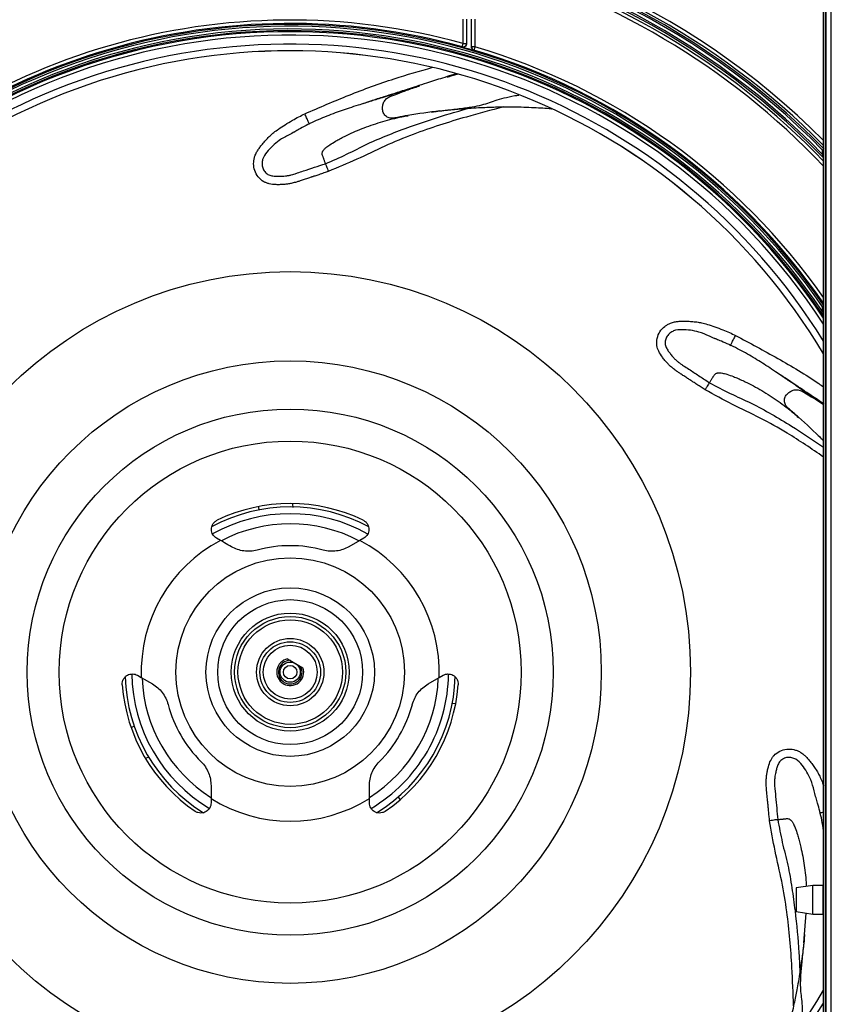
# Model space of a CAD drawing. Header units: millimetres. Extents: x 25 to 1935, y 715 to 2336.
# Tile 100 of 252: x 742 to 823, y 1921 to 2019. Entities that reach past the tile are written whole.
import ezdxf

# ---------------------------------------------------------------- set-up
doc = ezdxf.new("R2010")
doc.units = ezdxf.units.MM
doc.header["$LTSCALE"] = 2
doc.layers.get('0').update_dxf_attribs({"color": 2})

msp = doc.modelspace()

# ---------------------------------------------------------------- linework, layer by layer
at = {"color": 2, "linetype": 'Continuous', "lineweight": 30}
for p, q in [((822.246, 2031.16), (822.246, 1870.543)), ((822.78, 1871.326), (822.78, 2031.16)), ((822.013, 1871.993), (822.013, 2029.493)), ((822.213, 1871.993), (822.213, 2029.493)), ((786.347, 2016.179), (786.347, 2018.568)), ((786.681, 2018.596), (786.681, 2016.124)), ((787.181, 2015.791), (787.181, 2018.596)), ((787.514, 2018.568), (787.514, 2015.846)), ((786.347, 2016.179), (786.681, 2016.179)), ((787.514, 2015.846), (787.181, 2015.846)), ((785.78, 2013.155), (785.141, 2012.957)), ((785.545, 2013.086), (785.776, 2013.156)), ((781.47, 2011.781), (781.31, 2011.731)), ((786.221, 2009.578), (786.884, 2009.77)), ((783.212, 2009.397), (784.036, 2009.506)), ((821.911, 2005.203), (821.911, 2005.642)), ((822.013, 2005.642), (821.911, 2005.642)), ((821.911, 1989.659), (821.911, 1990.143)), ((821.911, 1989.659), (822.013, 1989.659)), ((822.034, 1980.472), (821.895, 1980.566)), ((821.854, 1977.047), (822.013, 1976.89)), ((766.17, 1970.036), (766.144, 1970.328)), ((769.464, 1970.633), (769.493, 1970.295)), ((762.343, 1967.041), (761.956, 1967.264)), ((776.147, 1967.041), (775.049, 1966.407)), ((776.534, 1967.264), (776.147, 1967.041)), ((768.981, 1955.318), (770.509, 1954.436)), ((754.123, 1953.696), (754.509, 1953.473)), ((754.509, 1953.473), (755.607, 1952.839)), ((782.883, 1952.839), (783.98, 1953.473)), ((783.98, 1953.473), (784.367, 1953.696)), ((785.23, 1950.939), (785.568, 1950.909)), ((753.832, 1948.662), (753.545, 1948.529)), ((754.971, 1945.516), (755.246, 1945.644)), ((761.411, 1942.786), (761.411, 1941.518)), ((777.078, 1941.518), (777.078, 1942.786)), ((761.411, 1941.518), (761.411, 1941.072)), ((777.078, 1941.072), (777.078, 1941.518)), ((779.896, 1941.704), (780.093, 1941.424)), ((820.967, 1932.916), (819.301, 1932.666)), ((821.967, 1932.916), (820.967, 1932.916)), ((820.967, 1930.082), (820.967, 1932.916)), ((821.967, 1930.082), (821.967, 1932.916)), ((822.013, 1932.832), (821.967, 1932.832)), ((819.301, 1932.666), (819.301, 1930.332)), ((819.301, 1930.332), (820.967, 1930.082)), ((820.057, 1927.242), (820.295, 1930.183)), ((820.967, 1930.082), (821.967, 1930.082)), ((821.967, 1930.166), (822.013, 1930.166)), ((820.134, 1928.069), (820.057, 1927.242)), ((819.642, 1925.095), (819.681, 1924.406))]:
    msp.add_line(p, q, dxfattribs=at)
at = {"color": 2, "linetype": 'Continuous', "lineweight": 30, "flags": 128}
for points in [[(786.259, 2015.857), (786.261, 2015.864), (786.266, 2015.883), (786.274, 2015.913), (786.285, 2015.953), (786.299, 2016.002), (786.314, 2016.057), (786.33, 2016.117), (786.347, 2016.179)], [(786.259, 2015.803), (786.259, 2015.815), (786.259, 2015.857)], [(787.514, 2015.846), (787.496, 2015.784), (787.478, 2015.725), (787.462, 2015.67), (787.448, 2015.622), (787.436, 2015.582), (787.427, 2015.552), (787.422, 2015.533), (787.42, 2015.526)], [(787.42, 2015.526), (787.42, 2015.514), (787.42, 2015.471)], [(821.911, 2005.642), (821.934, 2005.664), (821.956, 2005.686), (821.977, 2005.706), (821.995, 2005.724), (822.01, 2005.738), (822.013, 2005.742)], [(821.773, 1989.565), (821.776, 1989.567), (821.785, 1989.573), (821.798, 1989.581), (821.815, 1989.593), (821.835, 1989.607), (821.859, 1989.623), (821.885, 1989.641), (821.911, 1989.659)], [(821.773, 1989.458), (821.773, 1989.469), (821.773, 1989.51), (821.773, 1989.565)]]:
    msp.add_lwpolyline(points, dxfattribs=at)
at = {"color": 2, "linetype": 'Continuous', "lineweight": 30}
for radius in [39.604, 30.778, 26.016, 22.85, 11.308, 8.333, 7.167, 5.833, 5.5, 5.167, 3.333, 3, 2.667, 1, 0.667]:
    msp.add_circle((769.245, 1954.011), radius, dxfattribs=at)
for centre, radius, start, end in [((769.245, 1954.011), 74.478, 44.88589, 213.44878), ((769.245, 1954.011), 74.144, 44.62672, 315.37328), ((769.245, 1954.011), 73.92, 44.43128, 206.71149), ((769.245, 1954.011), 73.753, 44.43128, 206.71149), ((769.245, 1954.011), 73.447, 44.18648, 206.63233), ((769.245, 1954.011), 73.28, 43.93779, 206.63233), ((769.245, 1954.011), 73.056, 76.39795, 198.26162), ((769.245, 1954.011), 72.722, 76.39795, 198.26162), ((769.245, 1954.011), 72.722, 43.4801, 75.45031), ((769.245, 1954.011), 73.056, 43.75504, 75.45031), ((769.245, 1954.011), 64.478, 74.61823, 200.697), ((769.245, 1954.011), 64.144, 74.61823, 200.697), ((769.245, 1954.011), 64.036, 34.50912, 274.90532), ((769.245, 1954.011), 63.87, 34.45269, 274.75417), ((769.245, 1954.011), 63.597, 34.0925, 274.73953), ((769.245, 1954.011), 63.43, 34.0925, 274.83279), ((769.245, 1954.011), 63.322, 33.55777, 274.87593), ((769.245, 1954.011), 62.989, 33.09796, 274.87593), ((769.245, 1954.011), 62.101, 31.81926, 328.18074), ((786.347, 2016.179), 0.333, 254.61848, 359.99296), ((769.245, 1954.011), 64.092, 73.52635, 74.60539), ((787.514, 2015.846), 0.333, 180.00333, 253.54932), ((769.245, 1954.011), 64.144, 34.64892, 73.54014), ((769.245, 1954.011), 64.478, 35.07515, 73.54014), ((769.245, 1954.011), 61.434, 30.80251, 329.19749), ((769.245, 1954.011), 61.435, 30.80277, 329.19723), ((821.911, 1989.659), 0.167, 214.12917, 307.59212), ((821.911, 1989.552), 0.167, 214.04376, 263.65464), ((821.911, 1989.552), 0.167, 263.64591, 307.59843), ((769.245, 1954.011), 16.333, 61.57584, 118.46147), ((769.245, 1954.011), 16.667, 64.32107, 115.67893), ((769.245, 1954.011), 15.667, 60.66261, 119.33118), ((769.245, 1954.011), 14.667, 62.36361, 117.62337), ((769.245, 1954.011), 14.745, 117.91044, 182.08956), ((769.245, 1954.011), 14.745, 357.91044, 62.08956), ((769.245, 1954.011), 12.5, 74.85081, 105.14919), ((769.245, 1954.011), 1.333, 101.40962, 18.59038), ((769.245, 1954.011), 1.167, 91.00272, 28.99728), ((769.245, 1954.011), 16.333, 181.5948, 238.37716), ((769.245, 1954.011), 15.667, 180.67168, 239.32308), ((769.245, 1954.011), 14.667, 182.36361, 237.62337), ((769.245, 1954.011), 14.667, 302.36361, 357.62337), ((769.245, 1954.011), 16.333, 301.50137, 358.49171), ((769.245, 1954.011), 15.667, 330, 359.33464), ((769.245, 1954.011), 16.667, 184.32107, 235.67893), ((769.245, 1954.011), 16.667, 304.32107, 355.67893), ((769.245, 1954.011), 12.5, 194.85081, 225.14919), ((769.245, 1954.011), 12.5, 314.85081, 345.14919), ((769.245, 1954.011), 15.667, 300.68128, 330), ((769.245, 1954.011), 14.745, 237.91044, 302.08956), ((769.245, 1954.011), 73.056, 199.23231, 304.78387), ((769.245, 1954.011), 72.722, 199.23231, 304.78387), ((769.245, 1954.011), 64.478, 201.80939, 274.96321), ((769.245, 1954.011), 64.144, 201.80939, 274.96321)]:
    msp.add_arc(centre, radius, start, end, dxfattribs=at)
for points, knots in [([(786.681, 2016.124), (786.677, 2016.087), (786.67, 2016.012), (786.612, 2015.912), (786.528, 2015.836), (786.422, 2015.793), (786.328, 2015.787), (786.275, 2015.799), (786.259, 2015.803)], [0, 0, 0, 0, 0.183392, 0.366785, 0.550161, 0.733509, 0.916829, 1, 1, 1, 1]), ([(787.42, 2015.471), (787.385, 2015.486), (787.315, 2015.514), (787.236, 2015.597), (787.188, 2015.693), (787.183, 2015.761), (787.181, 2015.791)], [0, 0, 0, 0, 0.262762, 0.525522, 0.788305, 1, 1, 1, 1]), ([(770.688, 2009.217), (772.141, 2009.848), (775.05, 2011.111), (779.276, 2012.653), (782.073, 2013.456), (783.344, 2013.821)], [0, 0, 0, 0, 0.352578, 0.705704, 1, 1, 1, 1]), ([(785.713, 2013.176), (785.544, 2013.127), (785.081, 2012.993), (784.352, 2012.766), (783.527, 2012.507), (782.663, 2012.231), (781.784, 2011.948), (780.925, 2011.672), (780.176, 2011.432), (779.385, 2011.179), (778.394, 2010.86), (777.37, 2010.537), (776.676, 2010.3), (776.424, 2010.214)], [0, 0, 0, 0, 0.054776, 0.150264, 0.236745, 0.321861, 0.429784, 0.521181, 0.59959, 0.670936, 0.774866, 0.918483, 1, 1, 1, 1]), ([(785.786, 2013.153), (785.539, 2013.078), (785.229, 2012.984), (784.934, 2012.888), (784.838, 2012.856), (784.799, 2012.843), (784.786, 2012.839), (784.787, 2012.839), (784.788, 2012.839)], [0, 0, 0, 0, 0.652362, 0.819397, 0.934162, 0.9722, 0.997664, 1, 1, 1, 1]), ([(784.946, 2012.892), (784.982, 2012.904), (785.1, 2012.943), (785.292, 2013.006), (785.453, 2013.057), (785.545, 2013.086)], [0, 0, 0, 0, 0.162019, 0.518473, 1, 1, 1, 1]), ([(782.044, 2011.975), (781.566, 2011.824), (780.704, 2011.552), (779.525, 2011.18), (778.603, 2010.891), (777.883, 2010.667), (777.264, 2010.475), (776.627, 2010.277), (775.896, 2010.048), (774.819, 2009.71), (773.429, 2009.228), (772.073, 2008.67), (771.008, 2008.164), (770.321, 2007.803), (769.884, 2007.553), (769.692, 2007.437), (769.637, 2007.402), (769.613, 2007.386), (769.617, 2007.387), (769.618, 2007.387)], [0, 0, 0, 0, 0.112128, 0.202375, 0.270192, 0.321204, 0.363522, 0.40818, 0.461533, 0.527162, 0.652047, 0.787584, 0.858143, 0.92504, 0.97126, 0.986722, 0.992744, 0.997947, 1, 1, 1, 1]), ([(784.036, 2009.506), (782.985, 2009.367), (781.759, 2009.206), (780.368, 2008.958), (779.848, 2008.863), (779.435, 2008.769), (779.123, 2008.792), (778.93, 2008.85), (778.755, 2008.951), (778.607, 2009.088), (778.493, 2009.252), (778.391, 2009.497), (778.361, 2009.831), (778.431, 2010.223), (778.579, 2010.524), (778.8, 2010.777), (779.108, 2010.931), (779.488, 2011.063), (780.042, 2011.268), (780.869, 2011.601), (781.59, 2011.827), (782.006, 2011.958)], [0, 0, 0, 0, 0.293599, 0.342478, 0.3913, 0.440341, 0.458786, 0.477218, 0.495781, 0.514258, 0.532543, 0.550745, 0.587158, 0.623508, 0.660049, 0.678573, 0.715729, 0.753194, 0.790629, 0.879153, 1, 1, 1, 1]), ([(784.035, 2009.506), (784.578, 2009.568), (785.673, 2009.695), (787.002, 2009.864), (788.021, 2010.047), (788.815, 2010.267), (789.502, 2010.531), (790.373, 2010.788), (791.178, 2010.977), (791.741, 2011.054), (791.873, 2011.072)], [0, 0, 0, 0, 0.133374, 0.268922, 0.404995, 0.54217, 0.6801, 0.818421, 0.957622, 1, 1, 1, 1]), ([(790.343, 2009.908), (789.117, 2009.581), (786.11, 2008.78), (782.171, 2007.524), (778.575, 2006.058), (775.841, 2004.688), (773.955, 2003.912), (773.013, 2003.524)], [0, 0, 0, 0, 0.205738, 0.504504, 0.669528, 0.834876, 1, 1, 1, 1]), ([(783.211, 2009.4), (783.419, 2009.428), (783.95, 2009.5), (784.71, 2009.583), (785.402, 2009.651), (785.923, 2009.697), (786.48, 2009.743), (787.211, 2009.795), (788.06, 2009.843), (788.86, 2009.876), (789.603, 2009.897), (790.413, 2009.911), (791.348, 2009.911), (792.358, 2009.892), (793.61, 2009.839), (794.526, 2009.783), (795.11, 2009.723), (795.121, 2009.721)], [0, 0, 0, 0, 0.05178, 0.132382, 0.189639, 0.224613, 0.259808, 0.324495, 0.402729, 0.466545, 0.520065, 0.586845, 0.670603, 0.758676, 0.84744, 0.997199, 1, 1, 1, 1]), ([(773.013, 2003.524), (772.869, 2003.472), (772.559, 2003.359), (772.113, 2003.213), (771.754, 2003.095), (771.539, 2003.025), (771.434, 2002.991), (771.387, 2002.976), (771.358, 2002.966), (771.339, 2002.96), (771.268, 2002.936), (771.065, 2002.867), (770.736, 2002.755), (770.356, 2002.626), (770.028, 2002.52), (769.706, 2002.425), (769.364, 2002.339), (768.99, 2002.268), (768.623, 2002.228), (768.244, 2002.211), (767.756, 2002.21), (767.292, 2002.256), (766.887, 2002.38), (766.491, 2002.565), (766.05, 2002.95), (765.698, 2003.583), (765.609, 2004.17), (765.641, 2004.626), (765.72, 2004.979), (765.861, 2005.323), (766.058, 2005.653), (766.297, 2005.979), (766.574, 2006.326), (766.901, 2006.697), (767.247, 2007.052), (767.644, 2007.401), (768.144, 2007.757), (768.764, 2008.157), (769.432, 2008.565), (770.078, 2008.927), (770.491, 2009.124), (770.688, 2009.217)], [0, 0, 0, 0, 0.02854, 0.061276, 0.087376, 0.09886, 0.103371, 0.107883, 0.108021, 0.109025, 0.11174, 0.121888, 0.148908, 0.176413, 0.196535, 0.213175, 0.238876, 0.262098, 0.283982, 0.307495, 0.332632, 0.374864, 0.393603, 0.411152, 0.45585, 0.499919, 0.543228, 0.564249, 0.584843, 0.61026, 0.632995, 0.656255, 0.685395, 0.715726, 0.748181, 0.777607, 0.813857, 0.862305, 0.914948, 0.959492, 1, 1, 1, 1]), ([(771.169, 2008.154), (771.162, 2008.168), (771.152, 2008.19), (771.092, 2008.323), (771.03, 2008.46), (770.953, 2008.63), (770.841, 2008.878), (770.748, 2009.083), (770.688, 2009.217)], [0, 0, 0, 0, 0.2394583, 0.3683614, 0.5000002, 0.6316367, 0.7605403, 1, 1, 1, 1]), ([(772.729, 2004.287), (772.715, 2004.323), (772.688, 2004.395), (772.645, 2004.522), (772.601, 2004.654), (772.561, 2004.773), (772.524, 2004.875), (772.482, 2004.984), (772.432, 2005.121), (772.405, 2005.269), (772.423, 2005.392), (772.447, 2005.46), (772.46, 2005.491), (772.478, 2005.528), (772.518, 2005.596), (772.614, 2005.718), (772.813, 2005.905), (773.178, 2006.176), (773.654, 2006.471), (774.087, 2006.712), (774.465, 2006.912), (775.228, 2007.294), (776.547, 2007.867), (778.385, 2008.476), (779.864, 2008.854), (780.703, 2008.997), (780.905, 2009.032)], [0, 0, 0, 0, 0.0302304, 0.0604413, 0.0906047, 0.1207339, 0.1418321, 0.1634941, 0.202988, 0.2523465, 0.2859048, 0.2982391, 0.3028449, 0.3081293, 0.3242257, 0.3500823, 0.3855359, 0.430429, 0.4899628, 0.5277116, 0.5457856, 0.5856369, 0.7117249, 0.8361221, 0.9604051, 1, 1, 1, 1]), ([(772.729, 2004.287), (773.433, 2004.589), (774.843, 2005.194), (776.872, 2006.278), (778.994, 2007.162), (781.727, 2008.183), (784.141, 2008.983), (785.849, 2009.472), (786.221, 2009.578)], [0, 0, 0, 0, 0.158287, 0.316942, 0.474903, 0.632888, 0.919943, 1, 1, 1, 1]), ([(769.676, 2007.426), (769.497, 2007.335), (768.983, 2007.072), (768.219, 2006.673), (767.499, 2006.059), (766.928, 2005.446), (766.52, 2004.852), (766.435, 2004.288), (766.501, 2003.864), (766.705, 2003.487), (767.031, 2003.207), (767.432, 2003.073), (767.708, 2003.058), (767.843, 2003.051)], [0, 0, 0, 0, 0.089108, 0.256435, 0.381695, 0.506894, 0.629715, 0.691736, 0.754723, 0.81679, 0.877764, 0.940583, 1, 1, 1, 1]), ([(822.013, 2004.951), (822.01, 2004.96), (821.978, 2005.039), (821.942, 2005.127), (821.912, 2005.202), (821.911, 2005.203)], [0, 0, 0, 0, 0.113169, 0.9935, 1, 1, 1, 1]), ([(769.964, 2003.383), (770.161, 2003.446), (770.723, 2003.627), (771.644, 2003.926), (772.368, 2004.167), (772.729, 2004.287)], [0, 0, 0, 0, 0.214104, 0.608535, 1, 1, 1, 1]), ([(772.729, 2004.287), (772.739, 2004.26), (772.759, 2004.206), (772.827, 2004.022), (772.915, 2003.786), (772.981, 2003.609), (773.013, 2003.524)], [0, 0, 0, 0, 0.242687, 0.500017, 0.757335, 1, 1, 1, 1]), ([(767.843, 2003.051), (767.852, 2003.05), (767.91, 2003.044), (767.969, 2003.049), (768.019, 2003.053)], [0, 0, 0, 0, 0.157995, 1, 1, 1, 1]), ([(768.018, 2003.05), (768.147, 2003.046), (768.337, 2003.041), (768.696, 2003.062), (768.913, 2003.091), (769.064, 2003.117), (769.213, 2003.148), (769.416, 2003.193), (769.732, 2003.286), (769.872, 2003.339), (769.967, 2003.374)], [0, 0, 0, 0, 0.27557, 0.407172, 0.461005, 0.510387, 0.559122, 0.611014, 0.735181, 1, 1, 1, 1]), ([(821.911, 1990.143), (821.912, 1990.144), (821.926, 1990.148), (821.957, 1990.158), (821.993, 1990.169), (822.01, 1990.174), (822.013, 1990.175)], [0, 0, 0, 0, 0.0172533, 0.3730035, 0.8746753, 1, 1, 1, 1]), ([(822.013, 1989.087), (822.008, 1989.094), (821.969, 1989.154), (821.903, 1989.255), (821.829, 1989.368), (821.786, 1989.435), (821.774, 1989.456), (821.773, 1989.458), (821.773, 1989.458)], [0, 0, 0, 0, 0.041477, 0.333834, 0.627963, 0.807391, 0.963656, 1, 1, 1, 1]), ([(821.893, 1989.386), (821.881, 1989.388), (821.857, 1989.392), (821.827, 1989.407), (821.806, 1989.422), (821.794, 1989.433), (821.789, 1989.439), (821.786, 1989.442), (821.785, 1989.443), (821.787, 1989.441), (821.789, 1989.438), (821.791, 1989.437)], [0, 0, 0, 0, 0.189016, 0.357184, 0.491326, 0.57953, 0.634012, 0.687753, 0.763001, 0.89079, 1, 1, 1, 1]), ([(810.305, 1981.935), (810.174, 1982.016), (809.894, 1982.188), (809.501, 1982.445), (809.185, 1982.652), (808.996, 1982.777), (808.904, 1982.838), (808.863, 1982.865), (808.838, 1982.881), (808.82, 1982.893), (808.758, 1982.933), (808.577, 1983.049), (808.285, 1983.237), (807.947, 1983.453), (807.659, 1983.644), (807.384, 1983.836), (807.104, 1984.05), (806.815, 1984.298), (806.555, 1984.56), (806.305, 1984.845), (806, 1985.227), (805.747, 1985.618), (805.591, 1986.012), (805.489, 1986.436), (805.515, 1987.022), (805.79, 1987.691), (806.194, 1988.127), (806.571, 1988.387), (806.896, 1988.544), (807.253, 1988.649), (807.634, 1988.7), (808.037, 1988.717), (808.482, 1988.717), (808.976, 1988.693), (809.469, 1988.643), (809.989, 1988.55), (810.579, 1988.381), (811.279, 1988.146), (812.014, 1987.878), (812.7, 1987.599), (813.111, 1987.399), (813.306, 1987.303)], [0, 0, 0, 0, 0.02854, 0.061276, 0.087376, 0.09886, 0.103371, 0.107883, 0.108021, 0.109025, 0.11174, 0.121888, 0.148908, 0.176413, 0.196535, 0.213176, 0.238876, 0.262098, 0.283982, 0.307496, 0.332632, 0.374864, 0.393603, 0.411152, 0.45585, 0.499919, 0.543228, 0.564249, 0.584843, 0.61026, 0.632995, 0.656255, 0.685395, 0.715727, 0.748181, 0.777607, 0.813857, 0.862305, 0.914948, 0.959492, 1, 1, 1, 1]), ([(811.275, 1986.978), (811.093, 1987.06), (810.567, 1987.298), (809.778, 1987.647), (808.849, 1987.827), (808.014, 1987.892), (807.295, 1987.84), (806.801, 1987.555), (806.511, 1987.238), (806.343, 1986.844), (806.328, 1986.414), (806.473, 1986.017), (806.634, 1985.792), (806.712, 1985.683)], [0, 0, 0, 0, 0.0891078, 0.256435, 0.3816952, 0.5068944, 0.629715, 0.6917357, 0.7547233, 0.81679, 0.8777638, 0.9405833, 1, 1, 1, 1]), ([(812.775, 1986.264), (812.783, 1986.278), (812.793, 1986.3), (812.86, 1986.429), (812.928, 1986.563), (813.013, 1986.73), (813.137, 1986.972), (813.24, 1987.173), (813.306, 1987.303)], [0, 0, 0, 0, 0.239458, 0.368362, 0.5, 0.631638, 0.76054, 1, 1, 1, 1]), ([(813.306, 1987.303), (814.704, 1986.557), (817.501, 1985.065), (820.397, 1983.343), (821.855, 1982.324), (822.013, 1982.213)], [0, 0, 0, 0, 0.47104, 0.942813, 1, 1, 1, 1]), ([(821.971, 1980.529), (821.745, 1980.68), (821.183, 1981.058), (820.351, 1981.618), (819.551, 1982.158), (818.927, 1982.582), (818.391, 1982.946), (817.838, 1983.321), (817.204, 1983.75), (816.268, 1984.381), (815.024, 1985.166), (813.742, 1985.879), (812.683, 1986.397), (811.973, 1986.708), (811.505, 1986.894), (811.294, 1986.972), (811.232, 1986.993), (811.205, 1987.002), (811.208, 1986.999), (811.209, 1986.998)], [0, 0, 0, 0, 0.064173, 0.159295, 0.230774, 0.284542, 0.329146, 0.376215, 0.432449, 0.501624, 0.633254, 0.776111, 0.85048, 0.920991, 0.969708, 0.986005, 0.992352, 0.997836, 1, 1, 1, 1]), ([(806.712, 1985.683), (806.717, 1985.675), (806.748, 1985.625), (806.789, 1985.583), (806.824, 1985.547)], [0, 0, 0, 0, 0.158001, 1, 1, 1, 1]), ([(806.82, 1985.545), (806.898, 1985.443), (807.012, 1985.291), (807.252, 1985.023), (807.41, 1984.871), (807.525, 1984.77), (807.642, 1984.672), (807.804, 1984.541), (808.074, 1984.353), (808.202, 1984.276), (808.289, 1984.223)], [0, 0, 0, 0, 0.27557, 0.407172, 0.461006, 0.510386, 0.559122, 0.611014, 0.735181, 1, 1, 1, 1]), ([(808.294, 1984.232), (808.467, 1984.117), (808.958, 1983.79), (809.767, 1983.256), (810.406, 1982.84), (810.725, 1982.633)], [0, 0, 0, 0, 0.214104, 0.608535, 1, 1, 1, 1]), ([(810.725, 1982.633), (810.744, 1982.667), (810.783, 1982.733), (810.856, 1982.846), (810.932, 1982.962), (811, 1983.068), (811.057, 1983.16), (811.116, 1983.261), (811.191, 1983.386), (811.291, 1983.499), (811.397, 1983.561), (811.466, 1983.585), (811.499, 1983.594), (811.538, 1983.603), (811.617, 1983.615), (811.772, 1983.615), (812.042, 1983.577), (812.482, 1983.46), (813.009, 1983.272), (813.468, 1983.084), (813.86, 1982.913), (814.633, 1982.554), (815.904, 1981.88), (817.527, 1980.823), (818.743, 1979.902), (819.379, 1979.336), (819.533, 1979.199)], [0, 0, 0, 0, 0.03023, 0.060441, 0.090605, 0.120734, 0.141832, 0.163494, 0.202988, 0.252346, 0.285905, 0.298239, 0.302845, 0.308129, 0.324226, 0.350082, 0.385536, 0.430429, 0.489963, 0.527712, 0.545786, 0.585637, 0.711725, 0.836122, 0.960405, 1, 1, 1, 1]), ([(821.999, 1980.571), (821.857, 1980.665), (821.503, 1980.901), (820.954, 1981.266), (820.263, 1981.727), (819.396, 1982.302), (818.505, 1982.902), (817.886, 1983.297), (817.662, 1983.439)], [0, 0, 0, 0, 0.098701, 0.246293, 0.38059, 0.576221, 0.846557, 1, 1, 1, 1]), ([(810.725, 1982.633), (810.71, 1982.609), (810.68, 1982.56), (810.579, 1982.392), (810.449, 1982.175), (810.352, 1982.014), (810.305, 1981.935)], [0, 0, 0, 0, 0.242688, 0.500015, 0.757336, 1, 1, 1, 1]), ([(810.725, 1982.633), (811.4, 1982.271), (812.752, 1981.546), (814.865, 1980.636), (816.878, 1979.526), (819.279, 1978.097), (820.963, 1976.965), (822.013, 1976.26)], [0, 0, 0, 0, 0.177014, 0.35444, 0.53109, 0.707766, 1, 1, 1, 1]), ([(822.013, 1975.278), (820.825, 1976.09), (818.797, 1977.478), (815.752, 1979.164), (812.979, 1980.451), (811.196, 1981.441), (810.305, 1981.935)], [0, 0, 0, 0, 0.320032, 0.546493, 0.773401, 1, 1, 1, 1]), ([(821.854, 1977.047), (821.091, 1977.782), (820.201, 1978.64), (819.14, 1979.574), (818.741, 1979.92), (818.41, 1980.185), (818.233, 1980.443), (818.158, 1980.63), (818.129, 1980.83), (818.143, 1981.031), (818.2, 1981.223), (818.328, 1981.455), (818.571, 1981.686), (818.921, 1981.876), (819.248, 1981.948), (819.584, 1981.933), (819.897, 1981.789), (820.237, 1981.574), (820.743, 1981.268), (821.349, 1980.929), (821.814, 1980.618), (822.013, 1980.485)], [0, 0, 0, 0, 0.310501, 0.362194, 0.413827, 0.465691, 0.485197, 0.504691, 0.524322, 0.543863, 0.563201, 0.58245, 0.62096, 0.659403, 0.698047, 0.717638, 0.756932, 0.796555, 0.836145, 0.929765, 1, 1, 1, 1]), ([(821.258, 1977.626), (821.41, 1977.481), (821.665, 1977.238), (821.913, 1976.988), (822.013, 1976.887)], [0, 0, 0, 0, 0.594016, 1, 1, 1, 1]), ([(761.956, 1967.264), (761.885, 1967.312), (761.741, 1967.41), (761.588, 1967.614), (761.484, 1967.847), (761.445, 1968.105), (761.471, 1968.373), (761.579, 1968.635), (761.758, 1968.875), (761.935, 1968.98), (762.023, 1969.031)], [0, 0, 0, 0, 0.122552, 0.249836, 0.37495, 0.49962, 0.627342, 0.749708, 0.876979, 1, 1, 1, 1]), ([(776.467, 1969.031), (776.554, 1968.98), (776.731, 1968.876), (776.91, 1968.636), (777.018, 1968.374), (777.044, 1968.106), (777.006, 1967.848), (776.902, 1967.615), (776.749, 1967.41), (776.604, 1967.312), (776.534, 1967.264)], [0, 0, 0, 0, 0.122764, 0.249754, 0.37211, 0.499831, 0.624664, 0.749949, 0.877344, 1, 1, 1, 1]), ([(763.44, 1966.407), (763.204, 1966.543), (762.828, 1966.76), (762.474, 1966.965), (762.343, 1967.041)], [0, 0, 0, 0, 0.628665, 1, 1, 1, 1]), ([(765.978, 1966.076), (765.76, 1966.03), (765.322, 1965.936), (764.656, 1965.973), (764.009, 1966.117), (763.632, 1966.309), (763.44, 1966.407)], [0, 0, 0, 0, 0.249629, 0.499686, 0.746149, 1, 1, 1, 1]), ([(775.049, 1966.407), (774.858, 1966.31), (774.482, 1966.118), (773.835, 1965.973), (773.168, 1965.936), (772.73, 1966.029), (772.511, 1966.076)], [0, 0, 0, 0, 0.253475, 0.499577, 0.750004, 1, 1, 1, 1]), ([(752.625, 1952.755), (752.626, 1952.856), (752.628, 1953.061), (752.746, 1953.336), (752.919, 1953.561), (753.138, 1953.717), (753.381, 1953.813), (753.635, 1953.84), (753.889, 1953.81), (754.046, 1953.734), (754.123, 1953.696)], [0, 0, 0, 0, 0.122764, 0.249754, 0.37211, 0.499831, 0.624664, 0.749949, 0.877344, 1, 1, 1, 1]), ([(784.367, 1953.696), (784.444, 1953.734), (784.601, 1953.81), (784.854, 1953.84), (785.108, 1953.813), (785.351, 1953.718), (785.569, 1953.562), (785.743, 1953.337), (785.861, 1953.062), (785.863, 1952.856), (785.864, 1952.755)], [0, 0, 0, 0, 0.122552, 0.249836, 0.374949, 0.49962, 0.627343, 0.749708, 0.876979, 1, 1, 1, 1]), ([(755.607, 1952.839), (755.787, 1952.722), (756.141, 1952.492), (756.59, 1952.005), (756.955, 1951.446), (757.093, 1951.02), (757.162, 1950.807)], [0, 0, 0, 0, 0.253475, 0.499577, 0.750004, 1, 1, 1, 1]), ([(781.327, 1950.807), (781.396, 1951.019), (781.534, 1951.445), (781.899, 1952.004), (782.347, 1952.492), (782.702, 1952.722), (782.883, 1952.839)], [0, 0, 0, 0, 0.249629, 0.499686, 0.746149, 1, 1, 1, 1]), ([(816.678, 1939.319), (816.659, 1939.471), (816.619, 1939.798), (816.575, 1940.266), (816.54, 1940.642), (816.52, 1940.867), (816.51, 1940.977), (816.506, 1941.026), (816.503, 1941.056), (816.501, 1941.077), (816.493, 1941.151), (816.471, 1941.364), (816.436, 1941.71), (816.394, 1942.109), (816.364, 1942.453), (816.343, 1942.788), (816.335, 1943.14), (816.349, 1943.521), (816.391, 1943.888), (816.459, 1944.261), (816.567, 1944.737), (816.715, 1945.179), (816.926, 1945.546), (817.194, 1945.891), (817.668, 1946.235), (818.363, 1946.438), (818.956, 1946.394), (819.393, 1946.261), (819.72, 1946.105), (820.023, 1945.891), (820.301, 1945.625), (820.566, 1945.321), (820.843, 1944.973), (821.132, 1944.572), (821.401, 1944.155), (821.652, 1943.69), (821.847, 1943.228), (821.963, 1942.906), (822.013, 1942.767)], [0, 0, 0, 0, 0.033921, 0.072829, 0.10385, 0.117499, 0.122862, 0.128224, 0.128388, 0.129581, 0.132808, 0.14487, 0.176985, 0.209675, 0.233591, 0.253369, 0.283916, 0.311516, 0.337526, 0.365473, 0.395349, 0.445544, 0.467815, 0.488673, 0.541799, 0.594178, 0.645652, 0.670637, 0.695114, 0.725323, 0.752345, 0.77999, 0.814625, 0.850675, 0.889248, 0.924222, 0.967308, 1, 1, 1, 1]), ([(821.225, 1941.704), (821.176, 1941.899), (821.034, 1942.458), (820.815, 1943.292), (820.377, 1944.131), (819.906, 1944.824), (819.417, 1945.354), (818.887, 1945.563), (818.459, 1945.592), (818.046, 1945.477), (817.7, 1945.221), (817.48, 1944.86), (817.404, 1944.594), (817.368, 1944.465)], [0, 0, 0, 0, 0.089108, 0.256435, 0.381695, 0.506894, 0.629715, 0.691735, 0.754723, 0.81679, 0.877764, 0.940583, 1, 1, 1, 1]), ([(760.429, 1945.149), (760.579, 1944.983), (760.878, 1944.651), (761.18, 1944.055), (761.378, 1943.423), (761.4, 1943), (761.411, 1942.786)], [0, 0, 0, 0, 0.249629, 0.499686, 0.746149, 1, 1, 1, 1]), ([(777.078, 1942.786), (777.089, 1943), (777.111, 1943.422), (777.309, 1944.054), (777.611, 1944.65), (777.911, 1944.983), (778.061, 1945.149)], [0, 0, 0, 0, 0.253475, 0.499577, 0.750004, 1, 1, 1, 1]), ([(817.368, 1944.465), (817.365, 1944.456), (817.345, 1944.401), (817.337, 1944.342), (817.331, 1944.293)], [0, 0, 0, 0, 0.158002, 1, 1, 1, 1]), ([(817.327, 1944.294), (817.296, 1944.17), (817.248, 1943.986), (817.188, 1943.631), (817.169, 1943.413), (817.161, 1943.26), (817.157, 1943.108), (817.156, 1942.899), (817.177, 1942.571), (817.197, 1942.422), (817.21, 1942.322)], [0, 0, 0, 0, 0.27557, 0.407172, 0.461005, 0.510386, 0.559122, 0.611014, 0.735181, 1, 1, 1, 1]), ([(817.219, 1942.323), (817.237, 1942.117), (817.288, 1941.529), (817.375, 1940.564), (817.449, 1939.805), (817.485, 1939.426)], [0, 0, 0, 0, 0.214104, 0.608534, 1, 1, 1, 1]), ([(822.013, 1938.325), (821.959, 1938.673), (821.856, 1939.331), (821.647, 1940.241), (821.449, 1940.991), (821.302, 1941.473), (821.232, 1941.686), (821.21, 1941.747), (821.2, 1941.775), (821.2, 1941.77), (821.2, 1941.769)], [0, 0, 0, 0, 0.271692, 0.513615, 0.742985, 0.901461, 0.954475, 0.97512, 0.992961, 1, 1, 1, 1]), ([(761.411, 1941.072), (761.405, 1940.986), (761.393, 1940.812), (761.292, 1940.578), (761.142, 1940.371), (760.938, 1940.209), (760.694, 1940.098), (760.412, 1940.059), (760.115, 1940.095), (759.936, 1940.196), (759.848, 1940.246)], [0, 0, 0, 0, 0.122552, 0.249837, 0.374949, 0.49962, 0.627343, 0.749708, 0.87698, 1, 1, 1, 1]), ([(778.642, 1940.246), (778.554, 1940.196), (778.375, 1940.095), (778.078, 1940.059), (777.797, 1940.097), (777.552, 1940.208), (777.348, 1940.371), (777.198, 1940.577), (777.097, 1940.812), (777.084, 1940.986), (777.078, 1941.072)], [0, 0, 0, 0, 0.122764, 0.249754, 0.37211, 0.499831, 0.624663, 0.749949, 0.877344, 1, 1, 1, 1]), ([(821.603, 1940.087), (821.618, 1940.09), (821.641, 1940.095), (821.785, 1940.124), (821.899, 1940.147), (821.987, 1940.165), (822.013, 1940.17)], [0, 0, 0, 0, 0.431939, 0.664454, 0.901905, 1, 1, 1, 1]), ([(817.485, 1939.426), (817.457, 1939.423), (817.4, 1939.415), (817.206, 1939.389), (816.955, 1939.356), (816.769, 1939.331), (816.678, 1939.319)], [0, 0, 0, 0, 0.242687, 0.500015, 0.757337, 1, 1, 1, 1]), ([(819.045, 1921.003), (819, 1922.271), (818.888, 1925.381), (818.54, 1929.5), (817.911, 1933.333), (817.184, 1936.303), (816.846, 1938.314), (816.678, 1939.319)], [0, 0, 0, 0, 0.2057378, 0.5045039, 0.6695277, 0.834876, 1, 1, 1, 1]), ([(817.485, 1939.426), (817.523, 1939.432), (817.6, 1939.443), (817.733, 1939.456), (817.871, 1939.469), (817.997, 1939.482), (818.105, 1939.495), (818.22, 1939.512), (818.364, 1939.531), (818.515, 1939.524), (818.63, 1939.479), (818.692, 1939.44), (818.719, 1939.42), (818.751, 1939.395), (818.809, 1939.34), (818.906, 1939.219), (819.044, 1938.984), (819.227, 1938.567), (819.409, 1938.039), (819.548, 1937.563), (819.658, 1937.149), (819.861, 1936.321), (820.114, 1934.906), (820.28, 1933.57), (820.291, 1932.866), (820.291, 1932.814)], [0, 0, 0, 0, 0.035733, 0.071442, 0.107096, 0.142709, 0.167647, 0.193252, 0.239935, 0.298277, 0.337944, 0.352523, 0.357967, 0.364213, 0.383239, 0.413802, 0.455709, 0.508773, 0.579143, 0.623763, 0.645126, 0.692231, 0.841269, 0.988308, 1, 1, 1, 1]), ([(817.485, 1939.426), (817.623, 1938.673), (817.899, 1937.163), (818.504, 1934.944), (818.894, 1932.678), (819.281, 1929.786), (819.525, 1927.255), (819.621, 1925.481), (819.642, 1925.095)], [0, 0, 0, 0, 0.158287, 0.316942, 0.474903, 0.632889, 0.919943, 1, 1, 1, 1]), ([(820.137, 1928.069), (820.119, 1927.86), (820.071, 1927.327), (819.982, 1926.567), (819.895, 1925.877), (819.824, 1925.359), (819.745, 1924.806), (819.633, 1924.081), (819.49, 1923.243), (819.345, 1922.456), (819.2, 1921.726), (819.033, 1920.934), (818.825, 1920.023), (818.581, 1919.042), (818.265, 1917.869), (818.004, 1917.035), (817.844, 1916.524)], [0, 0, 0, 0, 0.05244, 0.134071, 0.192058, 0.227479, 0.263123, 0.328635, 0.407867, 0.472497, 0.5267, 0.594332, 0.679158, 0.768355, 0.858252, 1, 1, 1, 1]), ([(820.057, 1927.242), (819.998, 1926.699), (819.877, 1925.603), (819.746, 1924.27), (819.698, 1923.236), (819.736, 1922.413), (819.84, 1921.684), (819.898, 1920.779), (819.902, 1919.941), (819.851, 1919.363), (819.838, 1919.22)], [0, 0, 0, 0, 0.1329032, 0.2679722, 0.4035648, 0.5402559, 0.6776985, 0.8155315, 0.9542404, 1, 1, 1, 1])]:
    msp.add_open_spline(points, degree=3, knots=knots, dxfattribs=at)

doc.saveas('drawing.dxf')
